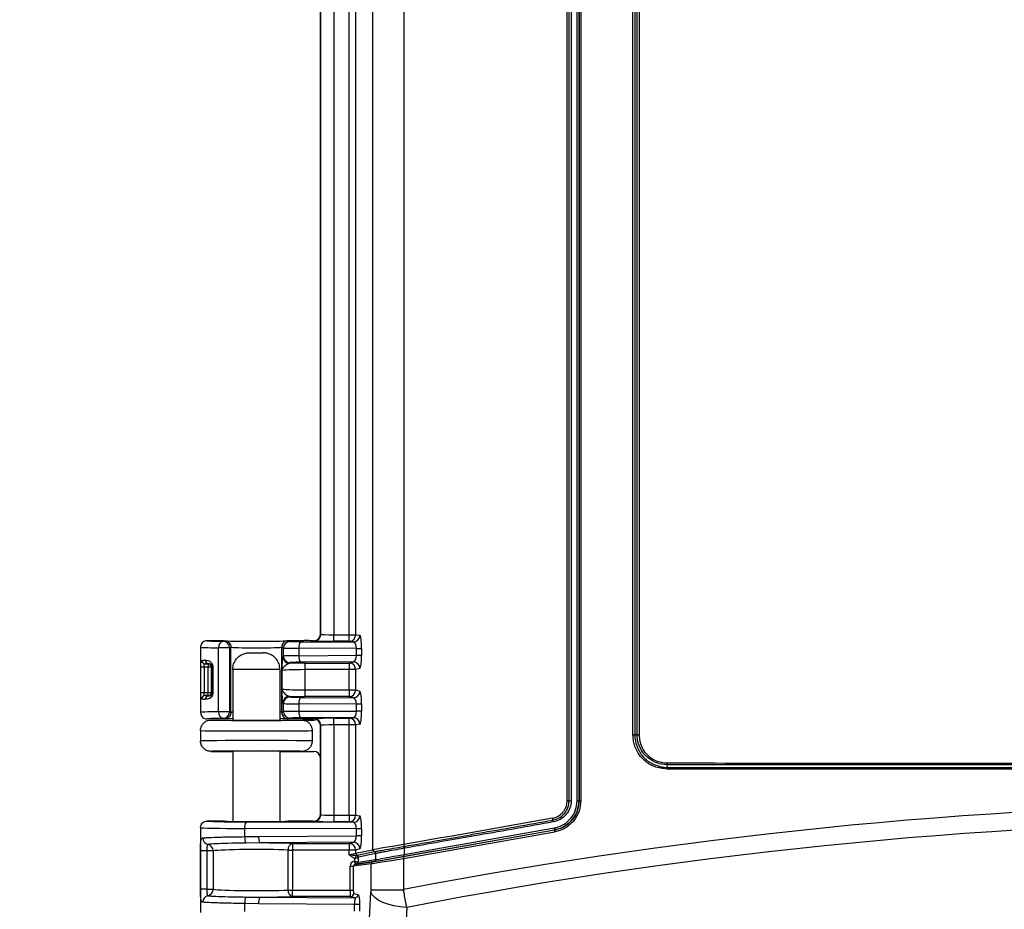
# Model space of a CAD drawing. Header units: inches. Extents: x 0.6 to 33.8, y 0 to 21.7.
# Tile 32 of 204: x 9.3 to 10.8, y 11.3 to 12.7. Entities that reach past the tile are written whole.
import ezdxf

# ---------------------------------------------------------------- set-up
doc = ezdxf.new("R2010")
doc.units = ezdxf.units.IN
doc.header["$MEASUREMENT"] = 0
doc.layers.add('FORMAT', color=7, linetype='Continuous')
doc.styles.add('SLDTEXTSTYLE3', font='TXT', dxfattribs={"width": 0.75})
doc.dimstyles.new('SLDDIMSTYLE0', dxfattribs={"dimtxt": 0.125, "dimasz": 0.13, "dimexe": 0, "dimexo": 0.0625, "dimgap": 0.03125, "dimtad": 0, "dimtih": 1, "dimtoh": 1, "dimdec": 1, "dimlfac": 4, "dimrnd": 1e-09, "dimzin": 12, "dimdsep": 46, "dimtxsty": 'SLDTEXTSTYLE3', "dimsah": 1, "dimcen": 0.09, "dimadec": 0, "dimazin": 3, "dimtfac": 1, "dimtdec": 1, "dimtofl": 0, "dimtmove": 0, "dimatfit": 3, "dimfxl": 0, "dimfrac": 2, "dimtolj": 1, "dimtzin": 12, "dimarcsym": 0})

# ---------------------------------------------------------------- blocks, each defined once
blk = doc.blocks.new('_D_1')
at = {"layer": 'FORMAT'}
for p, q in [((6.1417, 17.3401), (2.5482, 17.3401)), ((2.6732, 17.3401), (2.6732, 11.0747)), ((2.4885, 11.0493), (2.4504, 11.0493)), ((2.4504, 11.0493), (2.4504, 10.8509)), ((2.8579, 11.0493), (2.896, 11.0493)), ((2.896, 11.0493), (2.896, 10.8509)), ((2.4504, 10.8509), (2.4885, 10.8509)), ((2.896, 10.8509), (2.8579, 10.8509)), ((2.6732, 4.3985), (2.6732, 10.6639)), ((13.1545, 4.3985), (2.5482, 4.3985))]:
    blk.add_line(p, q, dxfattribs=at)
for points in [[(2.6732, 17.3401), (2.6532, 17.2101), (2.6932, 17.2101)], [(2.6732, 4.3985), (2.6932, 4.5285), (2.6532, 4.5285)]]:
    blk.add_solid(points, dxfattribs=at)
at = {"layer": 'FORMAT', "char_height": 0.125, "attachment_point": 1, "style": 'SLDTEXTSTYLE3'}
for s, insert in [('1315', (2.4885, 11.012)), ('51.8', (2.5115, 10.825))]:
    blk.add_mtext(s, dxfattribs=dict(at, insert=insert))

msp = doc.modelspace()

# ---------------------------------------------------------------- linework, layer by layer
at = {"color": 7, "linetype": 'Continuous'}
for p, q in [((9.8746, 11.4137), (9.8746, 13.5115)), ((9.9208, 13.5036), (9.9208, 11.4215)), ((10.1656, 11.4871), (10.1656, 13.4381)), ((10.1686, 11.4871), (10.1686, 13.4381)), ((10.1716, 13.4381), (10.1716, 11.4871)), ((10.1807, 11.4871), (10.1807, 13.4381)), ((10.1835, 11.4871), (10.1835, 13.4381)), ((10.1835, 13.4381), (10.1835, 11.4871)), ((10.1862, 13.4381), (10.1862, 11.4871)), ((10.2644, 11.5857), (10.2644, 13.3395)), ((10.2672, 13.3395), (10.2672, 11.5857)), ((10.2708, 11.5857), (10.2708, 13.3395)), ((10.2736, 13.3395), (10.2736, 11.5857)), ((9.7958, 11.7369), (9.7958, 13.1587)), ((9.7963, 11.7365), (9.7963, 13.1591)), ((9.8159, 13.1596), (9.8159, 11.736)), ((9.8389, 11.736), (9.8389, 13.1596)), ((9.8486, 13.1596), (9.8486, 11.736)), ((9.7958, 11.7362), (9.7958, 13.1105)), ((9.7958, 11.7369), (9.7963, 11.7365)), ((9.8159, 11.7262), (9.8159, 11.736)), ((9.8159, 11.736), (9.8389, 11.736)), ((9.8389, 11.7262), (9.8389, 11.736)), ((9.8389, 11.736), (9.8486, 11.736)), ((9.8486, 11.736), (9.855, 11.7351)), ((9.6517, 11.7271), (9.6259, 11.7271)), ((9.6498, 11.7262), (9.6517, 11.7271)), ((9.6517, 11.7271), (9.6517, 11.7271)), ((9.7477, 11.7271), (9.7502, 11.7259)), ((9.7691, 11.7271), (9.7477, 11.7271)), ((9.7477, 11.7271), (9.7477, 11.7271)), ((9.7658, 11.7256), (9.8452, 11.7253)), ((9.7845, 11.7271), (9.786, 11.7271)), ((9.7864, 11.7267), (9.786, 11.7271)), ((9.8389, 11.7262), (9.8159, 11.7262)), ((9.8452, 11.7253), (9.8389, 11.7262)), ((9.6161, 11.7173), (9.6161, 11.6196)), ((9.6597, 11.7163), (9.6432, 11.7163)), ((9.6432, 11.6205), (9.6432, 11.7163)), ((9.6616, 11.7173), (9.6597, 11.7163)), ((9.6597, 11.7163), (9.6597, 11.6205)), ((9.6616, 11.7173), (9.6616, 11.7173)), ((9.6616, 11.6196), (9.6616, 11.7173)), ((9.6893, 11.7089), (9.7102, 11.7089)), ((9.7404, 11.716), (9.7379, 11.7173)), ((9.7379, 11.6196), (9.7379, 11.7173)), ((9.7379, 11.7173), (9.7379, 11.7173)), ((9.7404, 11.7039), (9.7404, 11.716)), ((9.7637, 11.7157), (9.7637, 11.7046)), ((9.8497, 11.7154), (9.7637, 11.7157)), ((9.7637, 11.7046), (9.8497, 11.7052)), ((9.8497, 11.7154), (9.8575, 11.7154)), ((9.8497, 11.7052), (9.8497, 11.7154)), ((9.8497, 11.7052), (9.8575, 11.7052)), ((9.8575, 11.7154), (9.8575, 11.7052)), ((9.6228, 11.6922), (9.6273, 11.6922)), ((9.6273, 11.6922), (9.6278, 11.6927)), ((9.6273, 11.6922), (9.6273, 11.6873)), ((9.7396, 11.7031), (9.7404, 11.7039)), ((9.7502, 11.6941), (9.7494, 11.6933)), ((9.8452, 11.6953), (9.7658, 11.6947)), ((9.7727, 11.6935), (9.8389, 11.6935)), ((9.7727, 11.6935), (9.7727, 11.6837)), ((9.8389, 11.6935), (9.8452, 11.6953)), ((9.8389, 11.6935), (9.8389, 11.6837)), ((9.6164, 11.6496), (9.6164, 11.6873)), ((9.6213, 11.6873), (9.6164, 11.6873)), ((9.6273, 11.6873), (9.6213, 11.6873)), ((9.6213, 11.6873), (9.6213, 11.6496)), ((9.6273, 11.6496), (9.6273, 11.6873)), ((9.6322, 11.6873), (9.6273, 11.6873)), ((9.6333, 11.6884), (9.6322, 11.6873)), ((9.6322, 11.6873), (9.6322, 11.6496)), ((9.6344, 11.6884), (9.6333, 11.6884)), ((9.6333, 11.6485), (9.6333, 11.6884)), ((9.6344, 11.6884), (9.6344, 11.6485)), ((9.6643, 11.6839), (9.6643, 11.608)), ((9.7352, 11.6839), (9.6643, 11.6839)), ((9.7352, 11.6839), (9.7352, 11.608)), ((9.7383, 11.6547), (9.7383, 11.6822)), ((9.8389, 11.6837), (9.7727, 11.6837)), ((9.7727, 11.6837), (9.7727, 11.6532)), ((9.8486, 11.6837), (9.8389, 11.6837)), ((9.8389, 11.6532), (9.8389, 11.6837)), ((9.855, 11.6855), (9.8486, 11.6837)), ((9.8486, 11.6837), (9.8486, 11.6532)), ((9.6164, 11.6496), (9.6213, 11.6496)), ((9.6213, 11.6496), (9.6273, 11.6496)), ((9.6273, 11.6447), (9.6273, 11.6496)), ((9.6273, 11.6496), (9.6322, 11.6496)), ((9.6322, 11.6496), (9.6333, 11.6485)), ((9.6344, 11.6485), (9.6333, 11.6485)), ((9.7727, 11.6532), (9.8389, 11.6532)), ((9.7727, 11.6532), (9.7727, 11.6434)), ((9.8389, 11.6532), (9.8389, 11.6434)), ((9.8389, 11.6532), (9.8486, 11.6532)), ((9.8486, 11.6532), (9.855, 11.6514)), ((9.6273, 11.6447), (9.6228, 11.6447)), ((9.6278, 11.6442), (9.6273, 11.6447)), ((9.7404, 11.633), (9.7396, 11.6338)), ((9.7404, 11.6208), (9.7404, 11.633)), ((9.7494, 11.6436), (9.7502, 11.6428)), ((9.8497, 11.6317), (9.7637, 11.6323)), ((9.7637, 11.6323), (9.7637, 11.6212)), ((9.7658, 11.6421), (9.8452, 11.6416)), ((9.8389, 11.6434), (9.7727, 11.6434)), ((9.8452, 11.6416), (9.8389, 11.6434)), ((9.8497, 11.6215), (9.8497, 11.6317)), ((9.8575, 11.6317), (9.8497, 11.6317)), ((9.8575, 11.6317), (9.8575, 11.6215)), ((9.6597, 11.6205), (9.6432, 11.6205)), ((9.6597, 11.6205), (9.6616, 11.6196)), ((9.6616, 11.6196), (9.6616, 11.6196)), ((9.7379, 11.6196), (9.7404, 11.6208)), ((9.7379, 11.6196), (9.7379, 11.6196)), ((9.7637, 11.6212), (9.8497, 11.6215)), ((9.8575, 11.6215), (9.8497, 11.6215)), ((9.6517, 11.6097), (9.6259, 11.6097)), ((9.6317, 11.6081), (9.6643, 11.6081)), ((9.6317, 11.6081), (9.6317, 11.6081)), ((9.6517, 11.6097), (9.6498, 11.6107)), ((9.6517, 11.6097), (9.6517, 11.6097)), ((9.7352, 11.6081), (9.7678, 11.6081)), ((9.7502, 11.611), (9.7477, 11.6097)), ((9.7691, 11.6097), (9.7477, 11.6097)), ((9.7477, 11.6097), (9.7477, 11.6097)), ((9.8452, 11.6116), (9.7658, 11.6113)), ((9.7678, 11.6081), (9.786, 11.6081)), ((9.7845, 11.6098), (9.786, 11.6098)), ((9.786, 11.6098), (9.7864, 11.6102)), ((9.8159, 11.6107), (9.8389, 11.6107)), ((9.8159, 11.6009), (9.8159, 11.6107)), ((9.8389, 11.6107), (9.8452, 11.6116)), ((9.8389, 11.6009), (9.8389, 11.6107)), ((9.855, 11.6018), (9.8486, 11.6009)), ((9.6161, 11.5924), (9.6161, 11.5767)), ((9.7834, 11.5924), (9.7834, 11.5767)), ((9.7963, 11.6004), (9.7958, 11.5999)), ((9.7958, 11.4665), (9.7958, 11.5999)), ((9.7963, 11.466), (9.7963, 11.6004)), ((9.8389, 11.6009), (9.8159, 11.6009)), ((9.8159, 11.6009), (9.8159, 11.4655)), ((9.8486, 11.6009), (9.8389, 11.6009)), ((9.8389, 11.4655), (9.8389, 11.6009)), ((9.8486, 11.6009), (9.8486, 11.4655)), ((10.2644, 11.5857), (10.2672, 11.5857)), ((10.2708, 11.5857), (10.2672, 11.5857)), ((10.2708, 11.5857), (10.2736, 11.5857)), ((9.6317, 11.5611), (9.6643, 11.5611)), ((9.6317, 11.5611), (9.6317, 11.5611)), ((9.6643, 11.5612), (9.6643, 11.4561)), ((9.7352, 11.5612), (9.7352, 11.4561)), ((9.7352, 11.5611), (9.7678, 11.5611)), ((9.7678, 11.5611), (9.786, 11.5611)), ((9.7958, 11.4658), (9.7958, 11.5512)), ((10.3153, 11.5412), (10.3154, 11.5372)), ((10.1686, 11.4871), (10.1656, 11.4871)), ((10.1686, 11.4871), (10.1716, 11.4871)), ((10.1807, 11.4871), (10.1835, 11.4871)), ((10.1835, 11.4871), (10.1862, 11.4871)), ((10.1835, 11.4871), (10.1835, 11.4871)), ((9.6517, 11.4567), (9.6259, 11.4567)), ((9.6517, 11.4567), (9.6517, 11.4567)), ((9.6517, 11.4567), (9.6532, 11.4565)), ((9.6844, 11.4554), (9.8452, 11.4548)), ((9.7477, 11.4567), (9.7477, 11.4566)), ((9.7691, 11.4567), (9.7477, 11.4567)), ((9.7845, 11.4566), (9.786, 11.4566)), ((9.7864, 11.4562), (9.786, 11.4566)), ((9.7958, 11.4665), (9.7963, 11.466)), ((9.8159, 11.4655), (9.8159, 11.4557)), ((9.8159, 11.4655), (9.8389, 11.4655)), ((9.8389, 11.4557), (9.8159, 11.4557)), ((9.8389, 11.4655), (9.8389, 11.4557)), ((9.8389, 11.4655), (9.8486, 11.4655)), ((9.8452, 11.4548), (9.8389, 11.4557)), ((9.8486, 11.4655), (9.855, 11.4646)), ((9.6161, 11.4468), (9.6161, 11.3196)), ((9.8497, 11.4449), (9.6823, 11.4456)), ((9.6823, 11.4333), (9.6823, 11.4456)), ((9.8497, 11.4347), (9.8497, 11.4449)), ((9.8575, 11.4449), (9.8497, 11.4449)), ((9.8575, 11.4449), (9.8575, 11.4347)), ((10.1469, 11.4435), (10.1469, 11.4435)), ((9.6823, 11.4333), (9.7032, 11.4336)), ((9.7032, 11.4336), (9.8497, 11.4347)), ((9.8452, 11.4248), (9.7052, 11.4238)), ((9.8389, 11.423), (9.8452, 11.4248)), ((9.8575, 11.4347), (9.8497, 11.4347)), ((9.6161, 11.3544), (9.6161, 11.412)), ((9.6257, 11.412), (9.6161, 11.412)), ((9.6349, 11.412), (9.6257, 11.412)), ((9.6257, 11.412), (9.6257, 11.3544)), ((9.6349, 11.412), (9.6349, 11.3544)), ((9.7052, 11.4238), (9.6841, 11.4236)), ((9.7473, 11.3532), (9.7473, 11.4132)), ((9.7473, 11.4132), (9.7542, 11.4132)), ((9.7542, 11.423), (9.8389, 11.423)), ((9.7542, 11.423), (9.7542, 11.4132)), ((9.8389, 11.4132), (9.7542, 11.4132)), ((9.7542, 11.4132), (9.7542, 11.3532)), ((9.8389, 11.423), (9.8389, 11.4132)), ((9.8486, 11.4132), (9.8389, 11.4132)), ((9.8389, 11.4061), (9.8389, 11.4132)), ((9.855, 11.415), (9.8486, 11.4132)), ((9.8486, 11.4083), (9.8746, 11.4137)), ((9.8486, 11.4132), (9.8486, 11.4083)), ((9.8507, 11.4055), (9.8767, 11.4108)), ((9.8767, 11.4108), (9.8767, 11.4109)), ((9.9205, 11.4186), (9.9215, 11.4187)), ((9.9222, 11.4159), (9.9212, 11.4158)), ((9.9212, 11.4158), (9.9212, 11.4067)), ((9.8468, 11.3966), (9.8474, 11.3967)), ((9.8468, 11.3966), (9.8476, 11.3917)), ((9.8474, 11.3967), (9.8474, 11.4007)), ((9.8474, 11.3967), (9.8499, 11.3922)), ((9.8474, 11.3967), (9.8523, 11.3951)), ((9.8476, 11.3917), (9.8741, 11.3956)), ((9.8497, 11.4052), (9.8497, 11.4052)), ((9.8763, 11.396), (9.8499, 11.3921)), ((9.8528, 11.4027), (9.8523, 11.4023)), ((9.8523, 11.4023), (9.8523, 11.3951)), ((9.8523, 11.4023), (9.8523, 11.4023)), ((9.8524, 11.3951), (9.8788, 11.3989)), ((9.8788, 11.408), (9.8528, 11.4027)), ((9.8788, 11.3989), (9.8788, 11.408)), ((9.8788, 11.408), (9.8788, 11.408)), ((9.9205, 11.4007), (9.9205, 11.3538)), ((9.8402, 11.3888), (9.8451, 11.3888)), ((9.8402, 11.3532), (9.8402, 11.3888)), ((9.8717, 11.3927), (9.8451, 11.3888)), ((9.8451, 11.3888), (9.8451, 11.3532)), ((9.8499, 11.3921), (9.8476, 11.3917)), ((9.8717, 11.3538), (9.8717, 11.3927)), ((9.6257, 11.3544), (9.6161, 11.3544)), ((9.6257, 11.3544), (9.6349, 11.3544)), ((9.7473, 11.3532), (9.7542, 11.3532)), ((9.7542, 11.3434), (9.7542, 11.3532)), ((9.7542, 11.3532), (9.8402, 11.3532)), ((9.8402, 11.3532), (9.8451, 11.3532)), ((9.8717, 11.3538), (9.9205, 11.3538)), ((9.6841, 11.3428), (9.7052, 11.3426)), ((9.7052, 11.3426), (9.8472, 11.3415)), ((9.8408, 11.3434), (9.7542, 11.3434)), ((9.8472, 11.3415), (9.8408, 11.3434)), ((9.8457, 11.3483), (9.8521, 11.3465)), ((9.8638, 11.2141), (9.8716, 11.3501)), ((9.6823, 11.3209), (9.6823, 11.3331)), ((9.7032, 11.3328), (9.6823, 11.3331)), ((9.8467, 11.3317), (9.7032, 11.3328)), ((9.8467, 11.3215), (9.8467, 11.3317)), ((9.8544, 11.3317), (9.8544, 11.3215)), ((9.9253, 11.3273), (9.9175, 11.1912))]:
    msp.add_line(p, q, dxfattribs=at)
at = {"color": 7, "linetype": 'Continuous', "flags": 128}
msp.add_lwpolyline([(9.9253, 11.3273), (9.9155, 11.3281), (9.906, 11.3297), (9.8971, 11.3319), (9.8892, 11.3348), (9.8825, 11.3382), (9.8772, 11.3419), (9.8735, 11.346), (9.8716, 11.3501)], dxfattribs=at)
at = {"color": 7, "linetype": 'Continuous'}
for centre, radius, start, end in [((9.7864, 11.7365), 0.00984, 270.0204, 359.9796), ((9.8388, 11.736), 0.00983, 270.3533, 0.0666), ((9.8451, 11.7351), 0.00983, 270.3533, 0.0666), ((9.652, 11.7176), 0.00888, 103.941, 187.9476), ((9.6498, 11.7163), 0.00985, 0.0278, 89.946), ((9.7502, 11.716), 0.00985, 90.054, 179.9722), ((9.7776, 11.718), 0.014, 147.2899, 189.2163), ((9.6229, 11.6971), 0.00491, 179.8516, 268.8355), ((9.6281, 11.6975), 0.0048, 178.4869, 266.3584), ((9.6273, 11.6873), 0.00493, 0.0817, 89.9183), ((9.7494, 11.7031), 0.00985, 180.0817, 269.9183), ((9.7502, 11.7039), 0.00985, 180.0817, 269.9183), ((9.7781, 11.7024), 0.0145, 171.5205, 211.9837), ((9.8388, 11.6837), 0.00985, 0.0887, 89.5175), ((9.8451, 11.6855), 0.00985, 0.0887, 89.5175), ((9.6273, 11.6496), 0.00493, 270.0817, 359.9183), ((9.8388, 11.6532), 0.00985, 270.4825, 359.9113), ((9.8451, 11.6514), 0.00985, 270.4825, 359.9113), ((9.6229, 11.6398), 0.00491, 91.1645, 180.1484), ((9.6281, 11.6394), 0.0048, 93.6416, 181.5131), ((9.7494, 11.6338), 0.00985, 90.0817, 179.9183), ((9.7502, 11.6329), 0.00985, 90.0817, 179.9183), ((9.7781, 11.6345), 0.0145, 148.0163, 188.4795), ((9.652, 11.6193), 0.00888, 172.0524, 256.059), ((9.6498, 11.6205), 0.00985, 270.054, 359.9722), ((9.7502, 11.6208), 0.00985, 180.0278, 269.946), ((9.7776, 11.6189), 0.014, 170.7837, 212.7101), ((9.7864, 11.6004), 0.00984, 0.0204, 89.9796), ((9.8388, 11.6009), 0.00983, 359.9334, 89.6467), ((9.8451, 11.6018), 0.00983, 359.9334, 89.6467), ((10.2879, 11.5435), 0.0275, 355.1873, 0.5132), ((10.3429, 11.5349), 0.0275, 175.1914, 180.5141), ((9.6962, 11.4478), 0.014, 147.2899, 189.2163), ((9.7864, 11.466), 0.00984, 270.0204, 359.9796), ((9.8388, 11.4655), 0.00983, 270.3533, 0.0666), ((9.8451, 11.4646), 0.00983, 270.3533, 0.0666), ((10.1615, 11.4635), 0.0181, 188.529, 197.59), ((10.127, 11.4526), 0.0181, 8.5292, 17.5823), ((10.1368, 11.444), 0.0102, 357.4855, 14.0189), ((10.1571, 11.4431), 0.0102, 177.4979, 194.0151), ((9.6292, 11.4313), 0.00986, 179.8465, 257.8277), ((9.7011, 11.4316), 0.0188, 175.0226, 205.3159), ((9.7175, 11.4315), 0.0145, 171.5205, 211.9837), ((9.8451, 11.415), 0.00985, 0.0887, 89.5175), ((9.625, 11.4121), 0.00985, 359.7816, 77.7178), ((9.7563, 11.4142), 0.00905, 103.2507, 186.4959), ((9.8388, 11.4132), 0.00985, 0.0887, 89.5175), ((9.8776, 11.4137), 0.00296, 180.0811, 253.0322), ((9.8758, 11.408), 0.00296, 0.0721, 73.0143), ((9.8758, 11.408), 0.00296, 0.0812, 73.0302), ((9.9061, 11.4137), 0.0152, 7.9062, 18.6937), ((9.9359, 11.4237), 0.0152, 188.2484, 199.0466), ((9.9071, 11.4138), 0.0152, 8.2485, 19.039), ((9.8516, 11.4084), 0.00296, 180.0812, 253.0302), ((9.8493, 11.4022), 0.00299, 1.3108, 82.2185), ((9.8493, 11.4022), 0.003, 1.5009, 81.9621), ((9.8499, 11.4027), 0.00296, 0.0812, 73.0302), ((9.8746, 11.3927), 0.00294, 100.1992, 180.3113), ((9.8758, 11.3989), 0.00294, 280.1992, 0.3113), ((9.9288, 11.4029), 0.0085, 174.9941, 194.7758), ((9.913, 11.4046), 0.0085, 354.9941, 14.7758), ((9.8494, 11.395), 0.00294, 280.1992, 0.3113), ((9.8493, 11.3951), 0.00298, 280.8008, 359.1992), ((9.625, 11.3543), 0.00985, 282.2822, 0.2184), ((9.7563, 11.3522), 0.00905, 173.5041, 256.7493), ((9.6292, 11.3351), 0.00986, 102.1723, 180.1535), ((9.7011, 11.3348), 0.0188, 154.6841, 184.9774), ((9.7175, 11.3349), 0.0145, 148.0163, 188.4795), ((9.8408, 11.3483), 0.00493, 270.4825, 359.9113)]:
    msp.add_arc(centre, radius, start, end, dxfattribs=at)
for centre, major_axis, ratio, start_param, end_param in [((9.786, 11.7369), (-0.00696, 0.00696), 0.999695, 2.356347, 3.926839), ((9.8159, 11.7365), (0.0197, 0), 0.026183, 3.159046, 4.712389), ((9.8549, 11.7154), (0, 0.0197), 0.12889, 4.711118, 6.264843), ((9.6997, 11.7271), (0.0738, 0), 0.017455, 3.139266, 3.970312), ((9.6997, 11.7271), (0.048, 0), 0.017455, 3.200359, 6.286765), ((9.7699, 11.7259), (0.0197, 0), 0.017455, 3.176499, 4.502949), ((9.8159, 11.7267), (0.0295, 0), 0.017455, 3.159046, 4.712389), ((9.8451, 11.7154), (-0.00006, 0.00984), 0.465661, 4.707087, 6.260812), ((9.6997, 11.7173), (0.0837, 0), 0.015402, 3.141593, 3.970312), ((9.6997, 11.7173), (0.0381, 0), 0.02196, 3.141593, 6.283185), ((9.7699, 11.7161), (0.0295, 0), 0.011637, 3.176499, 4.502949), ((9.8451, 11.7052), (0.00012, 0.00984), 0.465558, 3.18634, 4.722993), ((9.8549, 11.7052), (0, 0.0197), 0.128887, 3.178278, 4.714931), ((9.6997, 11.6965), (0.0837, 0), 0.032867, 2.722093, 2.925528), ((9.6997, 11.6916), (0.0787, 0), 0.034921, 2.722093, 2.925528), ((9.7699, 11.7039), (0.0295, 0), 0.023281, 1.780236, 3.106686), ((9.7727, 11.692), (0.0443, 0), 0.034921, 1.570796, 2.125572), ((9.7699, 11.6941), (0.0197, 0), 0.034921, 1.780236, 3.106686), ((9.7727, 11.6821), (0.0344, 0), 0.044898, 1.570796, 3.106686), ((9.7727, 11.6548), (0.0344, 0), 0.044898, 3.176499, 4.712389), ((9.8549, 11.6317), (0, 0.0197), 0.128887, 4.709847, 6.2465), ((9.6997, 11.6404), (0.0837, 0), 0.032867, 3.357657, 3.561092), ((9.6997, 11.6453), (0.0787, 0), 0.034921, 3.357657, 3.561092), ((9.7699, 11.633), (0.0295, 0), 0.023281, 3.176499, 4.502949), ((9.7727, 11.6449), (0.0443, 0), 0.034921, 4.157613, 4.712389), ((9.7699, 11.6428), (0.0197, 0), 0.034921, 3.176499, 4.502949), ((9.8451, 11.6317), (-0.00012, 0.00984), 0.465558, 4.701785, 6.238438), ((9.6997, 11.6196), (0.0837, 0), 0.015402, 2.312873, 3.141593), ((9.6997, 11.6196), (0.0381, 0), 0.02196, 2.762585, 3.141593), ((9.6997, 11.6196), (0.0381, 0), 0.02196, 0, 0.379008), ((9.7699, 11.6208), (0.0295, 0), 0.011637, 1.780236, 3.106686), ((9.8451, 11.6214), (0.00006, 0.00984), 0.465661, 3.163966, 4.717691), ((9.8549, 11.6214), (0, 0.0197), 0.12889, 3.159935, 4.71366), ((9.6997, 11.6097), (0.0738, 0), 0.017455, 2.312873, 3.14392), ((9.6997, 11.6081), (0.068, 0), 0.008727, 3.139589, 3.186502), ((9.6997, 11.6081), (0.068, 0), 0.008727, 3.186502, 6.238475), ((9.6997, 11.6097), (0.048, 0), 0.017455, 2.401582, 3.145173), ((9.6997, 11.6081), (0.0372, 0), 0.008727, 3.449459, 5.975319), ((9.6997, 11.6097), (0.048, 0), 0.017455, 0.058766, 0.74001), ((9.7699, 11.611), (0.0197, 0), 0.017455, 1.780236, 3.106686), ((9.6997, 11.6081), (0.068, 0), 0.008727, 6.238475, 6.285189), ((9.786, 11.5999), (-0.00696, -0.00696), 0.999695, 2.356347, 3.926839), ((9.786, 11.6179), (0.00881, -0.0044), 0.999239, 5.176219, 5.59756), ((9.8159, 11.6102), (0.0295, 0), 0.017455, 1.570796, 3.124139), ((9.6997, 11.5924), (0.0837, 0), 0.007097, 3.142595, 6.283185), ((9.6997, 11.5924), (0.0837, 0), 0.014195, 3.140591, 3.141593), ((9.8159, 11.6003), (0.0197, 0), 0.026183, 1.570796, 3.124139), ((9.6997, 11.5767), (0.0837, 0), 0.007097, 0, 3.140591), ((9.6997, 11.5767), (0.0837, 0), 0.014195, 3.141593, 3.142595), ((9.6997, 11.5611), (0.068, 0), 0.008727, 3.096882, 3.143597), ((9.6997, 11.5611), (0.068, 0), 0.008727, 0.04491, 3.096882), ((9.6997, 11.5611), (0.0372, 0), 0.008727, 0.307867, 2.833726), ((9.6997, 11.5611), (0.068, 0), 0.008727, 6.281181, 6.328095), ((9.786, 11.5512), (0.00881, 0.0044), 0.999239, 5.819964, 7.390151), ((11.2627, -20.5512), (0, 32.0336), 0.468259, 6.193586, 6.372785), ((11.2627, -20.5777), (0, 32.0336), 0.466308, 6.193528, 6.372842), ((9.6997, 11.4567), (0.0738, 0), 0.017455, 3.139266, 4.502949), ((9.6997, 11.4567), (0.048, 0), 0.017455, 3.138013, 3.200222), ((9.6997, 11.4567), (0.048, 0), 0.017455, 3.200222, 6.223997), ((9.6997, 11.4567), (0.048, 0), 0.017455, 6.223997, 6.279605), ((9.786, 11.4665), (-0.00696, 0.00696), 0.999695, 2.356347, 3.926839), ((9.8159, 11.4562), (0.0295, 0), 0.017455, 3.159046, 4.712389), ((9.8159, 11.4661), (0.0197, 0), 0.026183, 3.159046, 4.712389), ((9.8451, 11.445), (-0.00006, 0.00984), 0.465661, 4.707087, 6.260812), ((9.8549, 11.445), (0, 0.0197), 0.12889, 4.711118, 6.264843), ((11.2627, 11.6051), (14.997, 2.6439), 0.003437, 1.644882, 1.65979), ((9.6997, 11.4468), (0.0837, 0), 0.015402, 3.141593, 4.502949), ((11.2622, 11.6932), (14.997, 2.6444), 0.003438, 4.622183, 4.637344), ((11.2627, 11.6903), (15, 2.6444), 0.003437, 4.622183, 4.637344), ((11.2627, 11.6963), (14.9928, 2.6442), 0.003438, 4.622183, 4.637269), ((11.2633, 11.6934), (14.9958, 2.6442), 0.003438, 4.622183, 4.637269), ((9.8451, 11.4347), (0.00012, 0.00984), 0.465558, 3.18634, 4.722993), ((9.8549, 11.4347), (0, 0.0197), 0.128887, 3.178278, 4.714931), ((9.6997, 11.4113), (0.0677, 0), 0.04, 0.791077, 2.851841), ((9.6997, 11.4211), (0.0775, 0), 0.034921, 0.791077, 1.500218), ((9.9254, 11.4221), (0.0512, 0.0085), 0.00325, 1.659856, 3.01888), ((9.8389, 11.4061), (0.00984, 0.00226), 0.004378, 4.711385, 6.160009), ((9.8482, 11.3888), (0.00785, 0.00116), 0.992386, 1.599141, 2.996288), ((9.9254, 11.4017), (0.0541, 0.009), 0.003261, 3.263222, 4.622246), ((9.9249, 11.4046), (0.0512, 0.009), 0.003438, 3.26316, 4.622183), ((9.9259, 11.4048), (0.0499, 0.0088), 0.003438, 3.26316, 4.622183), ((9.9254, 11.4077), (0.047, 0.0088), 0.003639, 3.263084, 4.622107), ((9.8482, 11.3888), (0.00302, 0.00045), 0.967914, 1.599141, 2.996288), ((9.8494, 11.3971), (-0.00051, 0.00491), 0.049624, 3.022928, 3.141611), ((9.8524, 11.3971), (0.00001, 0.002), 0.120863, 3.041054, 3.159736), ((9.6997, 11.3551), (0.0677, 0), 0.04, 3.431344, 5.492108), ((9.8408, 11.3532), (0, 0.00984), 0.061392, 1.570796, 3.106686), ((9.8457, 11.3532), (0, 0.00492), 0.122785, 1.570796, 3.106686), ((9.6997, 11.3453), (0.0775, 0), 0.034921, 4.782967, 5.492108)]:
    msp.add_ellipse(centre, major_axis=major_axis, ratio=ratio, start_param=start_param, end_param=end_param, dxfattribs=at)
for points, knots in [([(9.6259, 11.7271), (9.6248, 11.727), (9.6226, 11.7268), (9.6196, 11.7251), (9.6174, 11.7226), (9.6163, 11.7199), (9.6161, 11.7181), (9.6161, 11.7174), (9.6161, 11.7173)], [0, 0, 0, 0, 0.214632, 0.429263, 0.643911, 0.858586, 0.976956, 1, 1, 1, 1]), ([(9.6517, 11.7271), (9.6529, 11.727), (9.6551, 11.7268), (9.658, 11.7251), (9.6602, 11.7226), (9.6614, 11.7198), (9.6615, 11.718), (9.6616, 11.7173)], [0, 0, 0, 0, 0.214749, 0.429498, 0.644217, 0.858914, 1, 1, 1, 1]), ([(9.7477, 11.7271), (9.747, 11.7271), (9.7452, 11.727), (9.7424, 11.7258), (9.7399, 11.7236), (9.7382, 11.7206), (9.738, 11.7184), (9.7379, 11.7173)], [0, 0, 0, 0, 0.141092, 0.35579, 0.570505, 0.785253, 1, 1, 1, 1]), ([(9.7845, 11.7271), (9.7833, 11.7271), (9.7803, 11.7271), (9.7773, 11.7271), (9.7749, 11.7272), (9.7739, 11.7272), (9.7727, 11.7272), (9.7711, 11.7271), (9.7699, 11.7271), (9.7691, 11.7271)], [0, 0, 0, 0, 0.20942, 0.537558, 0.62911, 0.689845, 0.737048, 0.841484, 1, 1, 1, 1]), ([(9.6643, 11.6839), (9.6646, 11.6867), (9.6651, 11.6923), (9.6693, 11.6997), (9.6755, 11.7053), (9.6826, 11.7083), (9.6873, 11.7089), (9.6893, 11.7089), (9.6893, 11.7089)], [0, 0, 0, 0, 0.210313, 0.420598, 0.631695, 0.844932, 0.996506, 1, 1, 1, 1]), ([(9.7352, 11.6839), (9.7349, 11.6867), (9.7343, 11.6923), (9.7301, 11.6997), (9.7239, 11.7053), (9.7169, 11.7083), (9.7122, 11.7089), (9.7102, 11.7089), (9.7102, 11.7089)], [0, 0, 0, 0, 0.210313, 0.420598, 0.631695, 0.844932, 0.996506, 1, 1, 1, 1]), ([(9.6164, 11.6873), (9.6164, 11.6884), (9.6165, 11.6906), (9.6167, 11.6935), (9.617, 11.6957), (9.6175, 11.6969), (9.6179, 11.697), (9.618, 11.6971)], [0, 0, 0, 0, 0.21089, 0.424563, 0.642441, 0.864707, 1, 1, 1, 1]), ([(9.6213, 11.6873), (9.6213, 11.6878), (9.6214, 11.6889), (9.6215, 11.6904), (9.6219, 11.6915), (9.6223, 11.6921), (9.6227, 11.6922), (9.6228, 11.6922)], [0, 0, 0, 0, 0.212863, 0.426562, 0.642561, 0.863627, 1, 1, 1, 1]), ([(9.6233, 11.6976), (9.6238, 11.6977), (9.6256, 11.6977), (9.6289, 11.6971), (9.6322, 11.6946), (9.6337, 11.692), (9.6343, 11.6901), (9.6344, 11.6888), (9.6344, 11.6884)], [0, 0, 0, 0, 0.131786, 0.524559, 0.755189, 0.852693, 0.949155, 1, 1, 1, 1]), ([(9.6278, 11.6927), (9.6288, 11.6928), (9.6302, 11.6929), (9.6322, 11.6915), (9.6329, 11.6904), (9.6332, 11.6896), (9.6333, 11.689), (9.6333, 11.6886), (9.6333, 11.6884)], [0, 0, 0, 0, 0.585068, 0.814121, 0.897007, 0.937105, 0.966901, 1, 1, 1, 1]), ([(9.7383, 11.6822), (9.7383, 11.6822), (9.7383, 11.6832), (9.7385, 11.6872), (9.7388, 11.6944), (9.7391, 11.7014), (9.7394, 11.7026), (9.7396, 11.7031)], [0, 0, 0, 0, 0.002311, 0.105187, 0.403435, 0.766141, 1, 1, 1, 1]), ([(9.7383, 11.6822), (9.7383, 11.6822), (9.7383, 11.6827), (9.7388, 11.6848), (9.7412, 11.6883), (9.7457, 11.6922), (9.7484, 11.693), (9.7494, 11.6933)], [0, 0, 0, 0, 0.002986, 0.123439, 0.458702, 0.811194, 1, 1, 1, 1]), ([(9.618, 11.6398), (9.6178, 11.6399), (9.6173, 11.6402), (9.6168, 11.642), (9.6166, 11.6446), (9.6165, 11.6473), (9.6164, 11.649), (9.6164, 11.6496)], [0, 0, 0, 0, 0.228281, 0.453783, 0.671579, 0.883838, 1, 1, 1, 1]), ([(9.6228, 11.6447), (9.6226, 11.6448), (9.6221, 11.6449), (9.6217, 11.6458), (9.6214, 11.6471), (9.6213, 11.6485), (9.6213, 11.6493), (9.6213, 11.6496)], [0, 0, 0, 0, 0.229162, 0.452715, 0.669302, 0.882628, 1, 1, 1, 1]), ([(9.6344, 11.6485), (9.6344, 11.6484), (9.6344, 11.6476), (9.6342, 11.6461), (9.6333, 11.6439), (9.6314, 11.6416), (9.628, 11.6395), (9.6251, 11.6391), (9.6235, 11.6392), (9.6233, 11.6392)], [0, 0, 0, 0, 0.014852, 0.090547, 0.181701, 0.31468, 0.532507, 0.943903, 1, 1, 1, 1]), ([(9.6333, 11.6485), (9.6333, 11.6483), (9.6333, 11.6479), (9.6331, 11.6471), (9.6327, 11.6461), (9.6318, 11.6451), (9.6301, 11.6441), (9.6287, 11.644), (9.6279, 11.6441), (9.6278, 11.6442)], [0, 0, 0, 0, 0.031503, 0.060421, 0.130628, 0.251233, 0.475149, 0.935381, 1, 1, 1, 1]), ([(9.7396, 11.6338), (9.7394, 11.6342), (9.7391, 11.6354), (9.7388, 11.6425), (9.7385, 11.6497), (9.7383, 11.6536), (9.7383, 11.6547), (9.7383, 11.6547)], [0, 0, 0, 0, 0.233859, 0.596565, 0.894813, 0.997689, 1, 1, 1, 1]), ([(9.7383, 11.6547), (9.7383, 11.6547), (9.7383, 11.6541), (9.7388, 11.6521), (9.7412, 11.6486), (9.7457, 11.6447), (9.7484, 11.6439), (9.7494, 11.6436)], [0, 0, 0, 0, 0.002986, 0.123439, 0.458702, 0.811194, 1, 1, 1, 1]), ([(9.6161, 11.6196), (9.6161, 11.6195), (9.6161, 11.6187), (9.6163, 11.6169), (9.6174, 11.6143), (9.6196, 11.6118), (9.6226, 11.6101), (9.6248, 11.6099), (9.6259, 11.6097)], [0, 0, 0, 0, 0.023044, 0.141414, 0.356089, 0.570737, 0.785368, 1, 1, 1, 1]), ([(9.6616, 11.6196), (9.6615, 11.6185), (9.6613, 11.6163), (9.6596, 11.6133), (9.6571, 11.6111), (9.6543, 11.6099), (9.6525, 11.6098), (9.6517, 11.6097)], [0, 0, 0, 0, 0.214747, 0.429495, 0.64421, 0.858908, 1, 1, 1, 1]), ([(9.7379, 11.6196), (9.7379, 11.6189), (9.738, 11.617), (9.7392, 11.6143), (9.7414, 11.6118), (9.7444, 11.6101), (9.7466, 11.6099), (9.7477, 11.6097)], [0, 0, 0, 0, 0.141086, 0.355783, 0.570502, 0.785251, 1, 1, 1, 1]), ([(9.6161, 11.5924), (9.6161, 11.5926), (9.6161, 11.5938), (9.6165, 11.5967), (9.6182, 11.6009), (9.6217, 11.6049), (9.6264, 11.6076), (9.6299, 11.6079), (9.6317, 11.6081)], [0, 0, 0, 0, 0.022006, 0.14136, 0.356035, 0.570697, 0.785348, 1, 1, 1, 1]), ([(9.7678, 11.6081), (9.7695, 11.6079), (9.773, 11.6076), (9.7777, 11.6049), (9.7813, 11.6009), (9.7831, 11.5965), (9.7833, 11.5936), (9.7834, 11.5924)], [0, 0, 0, 0, 0.214686, 0.429371, 0.644061, 0.858756, 1, 1, 1, 1]), ([(9.7691, 11.6097), (9.7703, 11.6097), (9.7717, 11.6097), (9.7736, 11.6097), (9.7752, 11.6097), (9.7781, 11.6098), (9.7816, 11.6098), (9.7842, 11.6098), (9.7845, 11.6098)], [0, 0, 0, 0, 0.250369, 0.297136, 0.344009, 0.542122, 0.938935, 1, 1, 1, 1]), ([(9.6317, 11.5611), (9.6299, 11.5612), (9.6264, 11.5616), (9.6217, 11.5643), (9.6182, 11.5682), (9.6165, 11.5725), (9.6161, 11.5754), (9.6161, 11.5765), (9.6161, 11.5767)], [0, 0, 0, 0, 0.214652, 0.429303, 0.643965, 0.85864, 0.977994, 1, 1, 1, 1]), ([(9.7834, 11.5767), (9.7832, 11.5749), (9.7829, 11.5714), (9.7802, 11.5667), (9.7762, 11.5632), (9.7718, 11.5613), (9.7689, 11.5611), (9.7678, 11.5611)], [0, 0, 0, 0, 0.214701, 0.429402, 0.644102, 0.858796, 1, 1, 1, 1]), ([(10.3153, 11.5347), (10.3089, 11.5354), (10.2968, 11.5367), (10.2812, 11.5466), (10.2702, 11.56), (10.265, 11.5739), (10.2646, 11.5826), (10.2644, 11.5857)], [0, 0, 0, 0, 0.240513, 0.456151, 0.671083, 0.886036, 1, 1, 1, 1]), ([(10.2672, 11.5857), (10.2672, 11.5857), (10.2672, 11.5828), (10.2679, 11.5745), (10.2726, 11.5613), (10.2831, 11.5485), (10.2978, 11.5395), (10.3094, 11.5373), (10.3154, 11.5372), (10.3154, 11.5372)], [0, 0, 0, 0, 0.000008, 0.113867, 0.328678, 0.54356, 0.759245, 0.999992, 1, 1, 1, 1]), ([(10.3153, 11.5412), (10.3153, 11.5412), (10.3103, 11.5412), (10.3003, 11.5429), (10.2869, 11.5503), (10.2768, 11.5617), (10.2717, 11.5742), (10.2708, 11.5824), (10.2708, 11.5857), (10.2708, 11.5857)], [0, 0, 0, 0, 0.000008, 0.215097, 0.430443, 0.645198, 0.860238, 0.999992, 1, 1, 1, 1]), ([(10.2736, 11.5857), (10.2738, 11.5826), (10.2743, 11.5749), (10.2792, 11.5631), (10.2887, 11.5524), (10.3013, 11.5452), (10.3107, 11.5443), (10.3154, 11.5438)], [0, 0, 0, 0, 0.1396293, 0.354527, 0.5692371, 0.784638, 1, 1, 1, 1]), ([(10.3154, 11.5438), (10.3926, 11.5437), (10.547, 11.5435), (10.779, 11.5434), (11.0111, 11.5433), (11.2949, 11.5432), (11.6303, 11.5433), (11.9526, 11.5435), (12.1457, 11.5437), (12.2101, 11.5438)], [0, 0, 0, 0, 0.122389, 0.244778, 0.367284, 0.489791, 0.693822, 0.89799, 1, 1, 1, 1]), ([(12.2102, 11.5412), (12.2102, 11.5412), (12.1458, 11.5412), (11.9527, 11.541), (11.6304, 11.5408), (11.2692, 11.5407), (10.9338, 11.5407), (10.6244, 11.5409), (10.4183, 11.5411), (10.3153, 11.5412), (10.3153, 11.5412)], [0, 0, 0, 0, 0.0000003, 0.1020099, 0.3061106, 0.5102113, 0.6734683, 0.8367427, 0.9999997, 1, 1, 1, 1]), ([(12.2101, 11.5347), (12.1458, 11.5346), (11.9526, 11.5344), (11.6302, 11.5342), (11.2948, 11.5341), (11.0111, 11.5342), (10.7791, 11.5343), (10.5471, 11.5344), (10.3926, 11.5346), (10.3153, 11.5347)], [0, 0, 0, 0, 0.102044, 0.306146, 0.510384, 0.632729, 0.755075, 0.877537, 1, 1, 1, 1]), ([(10.3154, 11.5372), (10.3154, 11.5372), (10.4184, 11.5371), (10.6244, 11.5369), (10.9336, 11.5368), (11.2689, 11.5367), (11.6301, 11.5368), (11.9525, 11.537), (12.1457, 11.5372), (12.21, 11.5372), (12.21, 11.5372)], [0, 0, 0, 0, 0, 0.163199, 0.326415, 0.489614, 0.693785, 0.897955, 1, 1, 1, 1, 1]), ([(10.1436, 11.4609), (10.1465, 11.4617), (10.1523, 11.4633), (10.1594, 11.4692), (10.1642, 11.4769), (10.1656, 11.4833), (10.1656, 11.4867), (10.1656, 11.4871)], [0, 0, 0, 0, 0.2423107, 0.484624, 0.7264989, 0.9677239, 1, 1, 1, 1]), ([(10.1443, 11.4581), (10.1475, 11.459), (10.1539, 11.4608), (10.1595, 11.4654), (10.1639, 11.4708), (10.1676, 11.4771), (10.1683, 11.4837), (10.1686, 11.4871)], [0, 0, 0, 0, 0.242692, 0.485048, 0.514166, 0.755469, 1, 1, 1, 1]), ([(10.1716, 11.4871), (10.1716, 11.487), (10.1716, 11.4834), (10.1703, 11.4761), (10.1665, 11.4692), (10.1615, 11.4634), (10.1555, 11.4582), (10.1484, 11.4563), (10.1449, 11.4553)], [0, 0, 0, 0, 0.003295, 0.244646, 0.485976, 0.515093, 0.757407, 1, 1, 1, 1]), ([(10.1466, 11.4464), (10.1473, 11.4466), (10.1525, 11.4476), (10.1618, 11.4515), (10.1723, 11.4609), (10.1794, 11.4732), (10.1803, 11.4825), (10.1807, 11.4871)], [0, 0, 0, 0, 0.03577, 0.277393, 0.51843, 0.759205, 1, 1, 1, 1]), ([(10.1469, 11.4435), (10.1476, 11.4437), (10.1532, 11.4447), (10.1632, 11.4489), (10.1744, 11.459), (10.182, 11.4722), (10.183, 11.4821), (10.1835, 11.4871)], [0, 0, 0, 0, 0.0357687, 0.2774451, 0.5185, 0.7592541, 1, 1, 1, 1]), ([(10.1835, 11.4871), (10.183, 11.4821), (10.182, 11.4722), (10.1744, 11.459), (10.1632, 11.4489), (10.1532, 11.4447), (10.1476, 11.4437), (10.1469, 11.4435)], [0, 0, 0, 0, 0.2408085, 0.4815909, 0.7226243, 0.9642331, 1, 1, 1, 1]), ([(10.1862, 11.4871), (10.1857, 11.4818), (10.1847, 11.4712), (10.1765, 11.4571), (10.1646, 11.4464), (10.1539, 11.4419), (10.148, 11.4408), (10.1472, 11.4406)], [0, 0, 0, 0, 0.240762, 0.481525, 0.722575, 0.964235, 1, 1, 1, 1]), ([(9.6161, 11.4468), (9.6161, 11.4469), (9.6161, 11.4477), (9.6163, 11.4495), (9.6174, 11.4521), (9.6196, 11.4546), (9.6226, 11.4563), (9.6248, 11.4565), (9.6259, 11.4567)], [0, 0, 0, 0, 0.023044, 0.141414, 0.356089, 0.570737, 0.785368, 1, 1, 1, 1]), ([(9.7845, 11.4566), (9.7833, 11.4566), (9.7803, 11.4566), (9.7773, 11.4567), (9.7749, 11.4567), (9.7739, 11.4567), (9.7727, 11.4567), (9.7711, 11.4567), (9.7699, 11.4567), (9.7691, 11.4567)], [0, 0, 0, 0, 0.2094196, 0.5375583, 0.6291098, 0.689845, 0.7370484, 0.8414843, 1, 1, 1, 1]), ([(9.9215, 11.4187), (9.9392, 11.4218), (9.9723, 11.4277), (10.0094, 11.4342), (10.0659, 11.4442), (10.107, 11.4515), (10.1443, 11.4581)], [0, 0, 0, 0, 0.238494, 0.446626, 0.498659, 1, 1, 1, 1]), ([(10.1449, 11.4553), (10.1077, 11.4487), (10.0666, 11.4414), (10.01, 11.4315), (9.973, 11.4249), (9.9399, 11.4191), (9.9222, 11.4159)], [0, 0, 0, 0, 0.501341, 0.553374, 0.761506, 1, 1, 1, 1]), ([(9.6161, 11.412), (9.6161, 11.4123), (9.6161, 11.4147), (9.6161, 11.4192), (9.6164, 11.4247), (9.617, 11.4288), (9.618, 11.431), (9.619, 11.4313), (9.6194, 11.4314)], [0, 0, 0, 0, 0.021884, 0.234605, 0.428556, 0.645743, 0.870964, 1, 1, 1, 1]), ([(9.6194, 11.4314), (9.6211, 11.4315), (9.626, 11.432), (9.641, 11.4326), (9.6617, 11.4331), (9.6766, 11.4332), (9.6823, 11.4333)], [0, 0, 0, 0, 0.176724, 0.488972, 0.800809, 1, 1, 1, 1]), ([(9.6271, 11.4217), (9.627, 11.4216), (9.6265, 11.4215), (9.6261, 11.4204), (9.6258, 11.4183), (9.6257, 11.4155), (9.6257, 11.4133), (9.6257, 11.412)], [0, 0, 0, 0, 0.121542, 0.336892, 0.552011, 0.751706, 1, 1, 1, 1]), ([(9.6841, 11.4236), (9.6789, 11.4235), (9.6655, 11.4234), (9.6468, 11.4229), (9.6332, 11.4223), (9.6287, 11.4219), (9.6271, 11.4217)], [0, 0, 0, 0, 0.198953, 0.510604, 0.823004, 1, 1, 1, 1]), ([(9.8767, 11.4109), (9.877, 11.4109), (9.8781, 11.4111), (9.8826, 11.4119), (9.892, 11.4136), (9.9044, 11.4158), (9.9152, 11.4176), (9.9205, 11.4186)], [0, 0, 0, 0, 0.081686, 0.32646, 0.501293, 0.752785, 1, 1, 1, 1]), ([(9.9212, 11.4158), (9.9161, 11.4148), (9.9057, 11.413), (9.8937, 11.4108), (9.8846, 11.4091), (9.8802, 11.4083), (9.8791, 11.4081), (9.8788, 11.408)], [0, 0, 0, 0, 0.24644, 0.497772, 0.672792, 0.91809, 1, 1, 1, 1]), ([(9.8389, 11.4061), (9.8389, 11.4061), (9.8398, 11.406), (9.8417, 11.4059), (9.8452, 11.4057), (9.8477, 11.4053), (9.8495, 11.4052), (9.8497, 11.4052)], [0, 0, 0, 0, 0.005557, 0.246459, 0.478576, 0.928202, 1, 1, 1, 1]), ([(9.8474, 11.4007), (9.8457, 11.4014), (9.8433, 11.4024), (9.8407, 11.4045), (9.8395, 11.4055), (9.8389, 11.4061), (9.8389, 11.4061)], [0, 0, 0, 0, 0.536144, 0.764991, 0.994542, 1, 1, 1, 1]), ([(9.8474, 11.4007), (9.8475, 11.4007), (9.8476, 11.4009), (9.848, 11.4015), (9.8486, 11.4027), (9.8492, 11.404), (9.8496, 11.4048), (9.8497, 11.4051), (9.8497, 11.4052)], [0, 0, 0, 0, 0.006399, 0.077699, 0.337451, 0.601241, 0.7937, 1, 1, 1, 1]), ([(9.8474, 11.4007), (9.8475, 11.4007), (9.8476, 11.4007), (9.8484, 11.401), (9.8497, 11.4014), (9.851, 11.4018), (9.8519, 11.4022), (9.8522, 11.4022), (9.8523, 11.4023)], [0, 0, 0, 0, 0.006355, 0.077264, 0.336888, 0.601718, 0.794467, 1, 1, 1, 1]), ([(9.8497, 11.4052), (9.85, 11.4053), (9.8504, 11.4054), (9.8506, 11.4055), (9.8507, 11.4055)], [0, 0, 0, 0, 0.514704, 1, 1, 1, 1]), ([(9.6194, 11.335), (9.6192, 11.3351), (9.6184, 11.3352), (9.6174, 11.3365), (9.6166, 11.3396), (9.6162, 11.3442), (9.6161, 11.3496), (9.6161, 11.3531), (9.6161, 11.3544)], [0, 0, 0, 0, 0.063033, 0.279335, 0.447244, 0.667141, 0.87875, 1, 1, 1, 1]), ([(9.6257, 11.3544), (9.6257, 11.3537), (9.6257, 11.352), (9.6257, 11.3493), (9.6259, 11.347), (9.6263, 11.3454), (9.6267, 11.3448), (9.6271, 11.3447), (9.6271, 11.3447)], [0, 0, 0, 0, 0.128975, 0.350511, 0.572189, 0.735539, 0.940717, 1, 1, 1, 1]), ([(9.8717, 11.3538), (9.8717, 11.3535), (9.8717, 11.3523), (9.8716, 11.3511), (9.8716, 11.3501)], [0, 0, 0, 0, 0.2354179, 1, 1, 1, 1]), ([(9.9253, 11.3273), (9.9241, 11.3339), (9.9224, 11.3425), (9.9209, 11.3517), (9.9205, 11.3538)], [0, 0, 0, 0, 0.763034, 1, 1, 1, 1]), ([(9.6271, 11.3447), (9.6287, 11.3445), (9.6332, 11.3441), (9.6468, 11.3435), (9.6655, 11.343), (9.6789, 11.3429), (9.6841, 11.3428)], [0, 0, 0, 0, 0.176996, 0.489396, 0.801047, 1, 1, 1, 1]), ([(9.8472, 11.3415), (9.8474, 11.3415), (9.8477, 11.3414), (9.8479, 11.3407), (9.8478, 11.3396), (9.8474, 11.3379), (9.8467, 11.3353), (9.8467, 11.333), (9.8467, 11.3317)], [0, 0, 0, 0, 0.141657, 0.277902, 0.41134, 0.544742, 0.753536, 1, 1, 1, 1]), ([(9.8521, 11.3465), (9.8524, 11.3463), (9.8529, 11.3459), (9.8535, 11.3437), (9.8539, 11.3412), (9.8542, 11.3387), (9.8544, 11.3355), (9.8544, 11.333), (9.8544, 11.3317)], [0, 0, 0, 0, 0.261251, 0.492043, 0.606444, 0.715796, 0.855684, 1, 1, 1, 1]), ([(9.6823, 11.3331), (9.6766, 11.3332), (9.6617, 11.3333), (9.641, 11.3338), (9.626, 11.3344), (9.6211, 11.3349), (9.6194, 11.335)], [0, 0, 0, 0, 0.199191, 0.511028, 0.823276, 1, 1, 1, 1])]:
    msp.add_open_spline(points, degree=3, knots=knots, dxfattribs=at)
for points in [[(9.8472, 11.3415), (9.8479, 11.3416), (9.8492, 11.3418), (9.8508, 11.3429), (9.8519, 11.3445), (9.8521, 11.3458), (9.8521, 11.3465)], [(9.8544, 11.3317), (9.8542, 11.3317), (9.8538, 11.3317), (9.852, 11.3317), (9.8496, 11.3317), (9.8477, 11.3317), (9.8467, 11.3317)]]:
    msp.add_open_spline(points, degree=3, dxfattribs=at)

# ---------------------------------------------------------------- dimensions: what is measured, and where the dimension line sits
at = {"layer": 'FORMAT'}
dim = msp.add_linear_dim(base=(2.6732, 17.3401), p1=(13.2045, 4.3985), p2=(6.1917, 17.3401), angle=90, dimstyle='SLDDIMSTYLE0', dxfattribs=at)
dim.commit()
dim.dimension.update_dxf_attribs({"geometry": '_D_1', "text_midpoint": (2.6732, 10.8693), "dimtype": 160})

doc.saveas('drawing.dxf')
